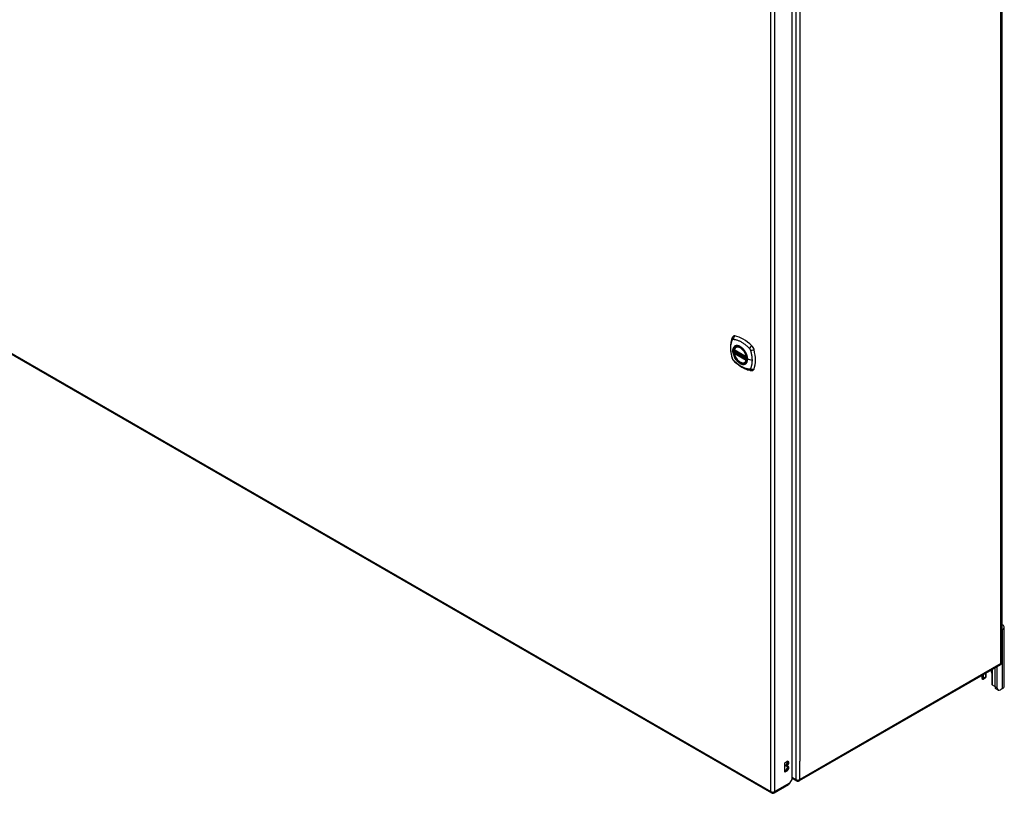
# Model space of a CAD drawing. Header units: inches. Extents: x 20 to 506, y 54 to 238.
# Tile 31 of 33: x 472 to 506, y 164 to 191. Entities that reach past the tile are written whole.
import ezdxf

# ---------------------------------------------------------------- set-up
doc = ezdxf.new("R2010")
doc.units = ezdxf.units.IN
doc.header["$MEASUREMENT"] = 0
doc.layers.add('Visible Edges(ANSI)', color=7, linetype='Continuous', lineweight=25)
doc.layers.add('Visible Tangent Edges(ANSI)', color=7, linetype='Continuous', lineweight=25)

msp = doc.modelspace()

# ---------------------------------------------------------------- linework, layer by layer
at = {"layer": 'Visible Edges(ANSI)'}
for p, q in [((505.586, 198.135), (505.586, 168.903)), ((498.355, 164.882), (498.355, 193.952)), ((463.984, 183.835), (497.646, 164.4)), ((496.366, 179.673), (496.78, 179.435)), ((496.366, 179.578), (496.38, 179.586)), ((496.386, 179.598), (496.386, 179.6)), ((496.391, 179.612), (496.432, 179.636)), ((496.423, 179.777), (496.433, 179.783)), ((496.736, 179.235), (496.746, 179.241)), ((505.613, 170.039), (505.586, 170.023)), ((505.668, 168.074), (505.668, 170.115)), ((505.537, 168.817), (498.606, 164.816)), ((505.353, 168.061), (505.353, 168.711)), ((505.428, 168.018), (505.428, 168.754)), ((504.901, 168.45), (504.901, 168.356)), ((505.015, 168.358), (504.941, 168.315)), ((504.954, 168.343), (504.954, 168.481)), ((505.028, 168.523), (505.028, 168.386)), ((505.049, 168.431), (505.049, 168.536)), ((505.241, 168.535), (505.241, 168.178)), ((505.46, 167.946), (505.386, 167.989)), ((505.613, 167.998), (505.538, 167.954)), ((498.112, 165.442), (498.179, 165.481)), ((498.112, 165.116), (498.112, 165.442)), ((498.131, 165.338), (498.131, 165.354)), ((498.179, 165.326), (498.131, 165.354)), ((498.179, 165.31), (498.131, 165.338)), ((498.179, 165.326), (498.179, 165.31)), ((498.112, 165.171), (498.131, 165.182)), ((498.179, 165.155), (498.112, 165.116)), ((497.745, 164.4), (498.24, 164.686)), ((498.355, 164.882), (498.273, 164.739)), ((498.507, 164.816), (498.355, 164.903))]:
    msp.add_line(p, q, dxfattribs=at)
at = {"layer": 'Visible Edges(ANSI)', "flags": 128}
for points in [[(496.289, 180.087), (496.282, 180.066), (496.275, 180.046), (496.27, 180.027), (496.265, 180.009), (496.261, 179.99), (496.256, 179.971), (496.249, 179.931), (496.244, 179.89), (496.24, 179.848), (496.237, 179.806), (496.236, 179.763), (496.237, 179.72), (496.24, 179.676), (496.243, 179.631), (496.249, 179.586), (496.256, 179.541), (496.264, 179.495), (496.274, 179.45), (496.279, 179.427), (496.282, 179.415), (496.286, 179.401)], [(496.327, 180.143), (496.314, 180.129), (496.304, 180.115), (496.295, 180.101), (496.289, 180.087)], [(496.361, 179.686), (496.365, 179.701), (496.37, 179.715), (496.377, 179.728), (496.384, 179.74), (496.392, 179.752), (496.401, 179.761), (496.412, 179.77), (496.423, 179.777)], [(496.736, 179.235), (496.724, 179.229), (496.712, 179.225), (496.699, 179.222), (496.686, 179.22), (496.673, 179.22), (496.659, 179.22), (496.645, 179.222), (496.63, 179.226), (496.616, 179.23), (496.601, 179.236), (496.586, 179.243), (496.571, 179.251), (496.557, 179.26), (496.542, 179.271), (496.528, 179.282), (496.514, 179.294), (496.5, 179.307), (496.487, 179.321), (496.473, 179.336), (496.461, 179.351), (496.449, 179.367), (496.437, 179.384), (496.426, 179.401), (496.416, 179.418), (496.406, 179.436), (496.397, 179.454), (496.389, 179.473), (496.382, 179.491), (496.375, 179.51), (496.369, 179.529), (496.365, 179.547), (496.361, 179.566)], [(496.38, 179.586), (496.383, 179.588), (496.385, 179.591), (496.386, 179.595), (496.386, 179.598)], [(496.675, 179.697), (496.694, 179.675), (496.712, 179.652), (496.729, 179.627), (496.744, 179.601), (496.759, 179.575), (496.771, 179.549), (496.783, 179.521), (496.793, 179.494)], [(496.286, 179.401), (496.29, 179.388), (496.296, 179.374), (496.301, 179.362), (496.308, 179.35), (496.315, 179.338), (496.323, 179.326), (496.332, 179.315), (496.342, 179.305)], [(496.342, 179.305), (496.351, 179.295), (496.361, 179.286), (496.378, 179.269), (496.412, 179.239), (496.448, 179.209), (496.483, 179.18), (496.519, 179.153), (496.556, 179.127), (496.593, 179.103), (496.63, 179.081), (496.668, 179.06), (496.706, 179.041), (496.744, 179.024), (496.782, 179.008), (496.82, 178.994), (496.858, 178.983), (496.896, 178.973), (496.916, 178.969), (496.926, 178.967), (496.937, 178.965)], [(496.937, 178.965), (496.952, 178.963), (496.969, 178.963), (496.987, 178.965), (497.005, 178.97)], [(505.036, 168.391), (505.036, 168.39), (505.035, 168.39), (505.035, 168.39), (505.035, 168.389), (505.034, 168.389), (505.034, 168.388), (505.034, 168.388), (505.033, 168.387), (505.033, 168.387), (505.033, 168.387), (505.032, 168.386), (505.032, 168.386), (505.032, 168.385), (505.031, 168.385), (505.031, 168.384), (505.03, 168.384), (505.03, 168.384), (505.03, 168.383), (505.029, 168.383), (505.029, 168.382), (505.029, 168.382), (505.028, 168.382), (505.028, 168.381), (505.027, 168.381)], [(504.941, 168.315), (504.94, 168.314), (504.939, 168.314), (504.938, 168.314), (504.936, 168.313), (504.935, 168.313), (504.934, 168.313), (504.933, 168.313), (504.932, 168.312), (504.931, 168.312), (504.93, 168.312), (504.928, 168.313), (504.927, 168.313), (504.926, 168.313), (504.925, 168.314), (504.924, 168.314), (504.923, 168.315), (504.922, 168.315), (504.921, 168.316), (504.92, 168.317), (504.919, 168.317), (504.918, 168.318), (504.917, 168.319), (504.916, 168.32), (504.915, 168.321)], [(505.29, 168.105), (505.288, 168.105), (505.286, 168.106), (505.284, 168.106), (505.282, 168.107), (505.281, 168.108), (505.279, 168.109), (505.277, 168.11), (505.276, 168.111), (505.274, 168.112), (505.272, 168.113), (505.271, 168.114), (505.269, 168.116), (505.267, 168.117), (505.266, 168.118), (505.264, 168.12), (505.263, 168.121), (505.262, 168.123), (505.26, 168.124), (505.259, 168.126), (505.258, 168.128), (505.257, 168.129), (505.256, 168.131), (505.254, 168.133), (505.253, 168.134)]]:
    msp.add_lwpolyline(points, dxfattribs=at)
at = {"layer": 'Visible Edges(ANSI)'}
for centre, radius, start, end in [((496.372, 179.684), 0.0118, 166.5554, 240), ((496.372, 179.568), 0.0118, 120, 190.611), ((496.397, 179.602), 0.0118, 120, 187.8283), ((496.786, 179.445), 0.0118, 240, 282.6344), ((505.487, 168.903), 0.099, 300, 0), ((498.556, 164.901), 0.099, 240, 300), ((497.695, 164.486), 0.099, 240, 300)]:
    msp.add_arc(centre, radius, start, end, dxfattribs=at)
for centre, major_axis, start_param, end_param in [((496.426, 179.997), (-0.089, 0.153), 5.825423, 6.408181), ((496.677, 179), (-0.64, 1.108), 5.170151, 5.825423), ((496.572, 179.502), (0.157, -0.273), 2.363977, 7.060801), ((496.928, 179.707), (0.089, -0.153), 1.113034, 2.028558), ((496.19, 179.844), (-0.64, 1.108), 3.599355, 4.254627), ((496.928, 179.128), (0.089, -0.153), 6.158189, 6.740947), ((505.481, 170.115), (0.188, 0), 5.497787, 7.25497), ((505.037, 168.356), (-0.136, 0), 0, 0.457575), ((504.91, 168.369), (0.031, -0.0537), 6.282025, 7.068583), ((504.984, 168.412), (0.031, -0.0537), 0, 0.785398), ((504.862, 168.431), (0.188, 0), 5.900503, 6.283185), ((505.097, 168.618), (0.101, -0.176), 0.785398, 1.335218), ((505.284, 168.152), (-0.031, 0.0537), 0.785398, 1.571956), ((505.35, 168.175), (0.136, 0), 4.254814, 4.739895), ((505.464, 168.124), (-0.078, -0.135), 5.497787, 6.283185), ((505.538, 168.081), (-0.078, -0.135), 5.497787, 7.068583), ((505.481, 168.074), (0.188, 0), 5.497787, 6.283185), ((498.131, 165.431), (0.0475, 0.0823), 3.926991, 5.752483), ((498.131, 165.26), (0.0475, 0.0823), 3.926991, 5.752483), ((498.179, 165.404), (0.0475, 0.0823), 3.926991, 7.068583), ((498.179, 165.232), (0.0475, 0.0823), 3.926991, 7.068583), ((498.191, 164.772), (0.0495, -0.0857), 0, 0.612826), ((498.203, 164.779), (-0.07, -0.121), 1.398224, 1.570796)]:
    msp.add_ellipse(centre, major_axis=major_axis, ratio=0.57735, start_param=start_param, end_param=end_param, dxfattribs=at)
msp.add_ellipse((496.569, 179.5), major_axis=(-0.16, 0.277), ratio=0.57735, dxfattribs=at)
at = {"layer": 'Visible Tangent Edges(ANSI)'}
for p, q in [((505.557, 168.863), (505.557, 198.095)), ((498.486, 194.093), (498.486, 164.861)), ((497.625, 164.446), (497.625, 193.611)), ((497.765, 164.446), (497.765, 193.611)), ((498.626, 193.46), (498.626, 165.494)), ((463.963, 183.88), (497.625, 164.446)), ((496.778, 179.44), (496.364, 179.679)), ((496.364, 179.563), (496.778, 179.324)), ((496.372, 179.577), (496.384, 179.584)), ((496.786, 179.338), (496.372, 179.577)), ((496.384, 179.584), (496.794, 179.347)), ((496.795, 179.364), (496.392, 179.597)), ((496.397, 179.611), (496.436, 179.634)), ((496.795, 179.382), (496.397, 179.611)), ((496.793, 179.342), (496.786, 179.338)), ((496.977, 179.314), (496.82, 179.354)), ((505.613, 167.998), (505.613, 170.039)), ((505.557, 168.863), (498.626, 164.861)), ((504.941, 168.315), (504.941, 168.473)), ((505.028, 168.386), (504.954, 168.343)), ((505.253, 168.654), (505.253, 168.134)), ((505.428, 168.018), (505.353, 168.061)), ((498.626, 164.861), (498.626, 165.494)), ((498.179, 165.155), (498.131, 165.182)), ((498.486, 164.861), (498.355, 164.937)), ((498.273, 164.739), (497.765, 164.446))]:
    msp.add_line(p, q, dxfattribs=at)
at = {"layer": 'Visible Tangent Edges(ANSI)', "flags": 128}
for points in [[(496.299, 179.387), (496.29, 179.42), (496.283, 179.449), (496.276, 179.479), (496.27, 179.508), (496.264, 179.538), (496.26, 179.567), (496.256, 179.596), (496.252, 179.624), (496.25, 179.653), (496.248, 179.681), (496.247, 179.708), (496.246, 179.736), (496.247, 179.762), (496.248, 179.789), (496.25, 179.814), (496.252, 179.839), (496.256, 179.864), (496.26, 179.888), (496.264, 179.912), (496.27, 179.935), (496.276, 179.957), (496.283, 179.978), (496.29, 179.999), (496.299, 180.021)], [(496.299, 180.021), (496.3, 180.023), (496.301, 180.025), (496.303, 180.026), (496.304, 180.028), (496.305, 180.029), (496.306, 180.03), (496.307, 180.032), (496.309, 180.033), (496.31, 180.034), (496.312, 180.035), (496.313, 180.036), (496.315, 180.037), (496.316, 180.038), (496.318, 180.039), (496.319, 180.04), (496.321, 180.04), (496.323, 180.041), (496.325, 180.041), (496.326, 180.041), (496.328, 180.042), (496.33, 180.042), (496.332, 180.042), (496.334, 180.042), (496.336, 180.042)], [(496.336, 180.042), (496.36, 180.04), (496.382, 180.036), (496.404, 180.031), (496.426, 180.025), (496.449, 180.018), (496.472, 180.011), (496.495, 180.003), (496.518, 179.993), (496.541, 179.983), (496.565, 179.972), (496.588, 179.96), (496.612, 179.947), (496.635, 179.933), (496.658, 179.918), (496.681, 179.902), (496.704, 179.886), (496.727, 179.869), (496.75, 179.85), (496.773, 179.832), (496.795, 179.812), (496.818, 179.792), (496.84, 179.771), (496.862, 179.75), (496.885, 179.725)], [(496.373, 179.797), (496.364, 179.789), (496.356, 179.78), (496.349, 179.77), (496.342, 179.76), (496.336, 179.748), (496.33, 179.735), (496.326, 179.722), (496.322, 179.708), (496.319, 179.693), (496.317, 179.678), (496.316, 179.662), (496.315, 179.645), (496.316, 179.628), (496.317, 179.611), (496.319, 179.593), (496.322, 179.575), (496.326, 179.556), (496.33, 179.538), (496.336, 179.519), (496.342, 179.5), (496.349, 179.481), (496.356, 179.463), (496.364, 179.444), (496.373, 179.426)], [(496.817, 179.356), (496.811, 179.298), (496.795, 179.249), (496.767, 179.212), (496.731, 179.188), (496.687, 179.178), (496.637, 179.184), (496.585, 179.203), (496.531, 179.237), (496.479, 179.282), (496.432, 179.338), (496.39, 179.401), (496.357, 179.468), (496.334, 179.537), (496.321, 179.604), (496.32, 179.667), (496.33, 179.721), (496.351, 179.766), (496.382, 179.798), (496.421, 179.817), (496.468, 179.821), (496.519, 179.81), (496.572, 179.785), (496.625, 179.747), (496.675, 179.697)], [(496.407, 179.817), (496.405, 179.816), (496.404, 179.815), (496.402, 179.815), (496.401, 179.814), (496.399, 179.813), (496.398, 179.813), (496.396, 179.812), (496.395, 179.811), (496.393, 179.811), (496.392, 179.81), (496.391, 179.809), (496.389, 179.808), (496.388, 179.807), (496.386, 179.807), (496.385, 179.806), (496.384, 179.805), (496.382, 179.804), (496.381, 179.803), (496.38, 179.802), (496.378, 179.801), (496.377, 179.8), (496.376, 179.799), (496.375, 179.798), (496.373, 179.797)], [(496.38, 179.586), (496.38, 179.586), (496.38, 179.586), (496.38, 179.586), (496.38, 179.586), (496.38, 179.586), (496.38, 179.586), (496.38, 179.586), (496.38, 179.586), (496.38, 179.586), (496.38, 179.586), (496.38, 179.586), (496.38, 179.586), (496.38, 179.586), (496.38, 179.586), (496.38, 179.586), (496.38, 179.586), (496.38, 179.586), (496.38, 179.586), (496.38, 179.586), (496.38, 179.586), (496.38, 179.586), (496.38, 179.586), (496.38, 179.586), (496.38, 179.586)], [(496.38, 179.586), (496.38, 179.586), (496.38, 179.586), (496.38, 179.586), (496.38, 179.586), (496.38, 179.586), (496.38, 179.586), (496.38, 179.586), (496.38, 179.586), (496.38, 179.585), (496.38, 179.585), (496.38, 179.585), (496.38, 179.585), (496.381, 179.585), (496.381, 179.585), (496.381, 179.585), (496.381, 179.585), (496.381, 179.585), (496.381, 179.585), (496.381, 179.585), (496.382, 179.585), (496.382, 179.585), (496.382, 179.585), (496.382, 179.585), (496.382, 179.585)], [(496.382, 179.585), (496.382, 179.585), (496.382, 179.585), (496.382, 179.585), (496.382, 179.585), (496.383, 179.585), (496.383, 179.585), (496.383, 179.584), (496.383, 179.584), (496.383, 179.584), (496.383, 179.584), (496.383, 179.584), (496.383, 179.584), (496.383, 179.584), (496.383, 179.584), (496.383, 179.584), (496.383, 179.584), (496.383, 179.584), (496.383, 179.584), (496.383, 179.584), (496.383, 179.584), (496.384, 179.584), (496.384, 179.584), (496.384, 179.584), (496.384, 179.584)], [(496.386, 179.599), (496.386, 179.599), (496.386, 179.599), (496.386, 179.599), (496.386, 179.599), (496.386, 179.599), (496.386, 179.599), (496.386, 179.599), (496.386, 179.599), (496.386, 179.599), (496.386, 179.598), (496.386, 179.598), (496.386, 179.598), (496.386, 179.598), (496.386, 179.598), (496.386, 179.598), (496.386, 179.598), (496.386, 179.598), (496.386, 179.598), (496.386, 179.598), (496.386, 179.598), (496.386, 179.598), (496.386, 179.598), (496.386, 179.598), (496.386, 179.598)], [(496.389, 179.598), (496.389, 179.598), (496.389, 179.598), (496.388, 179.599), (496.388, 179.599), (496.388, 179.599), (496.388, 179.599), (496.388, 179.599), (496.388, 179.599), (496.387, 179.599), (496.387, 179.599), (496.387, 179.599), (496.387, 179.599), (496.387, 179.599), (496.387, 179.599), (496.387, 179.599), (496.387, 179.599), (496.387, 179.599), (496.386, 179.599), (496.386, 179.599), (496.386, 179.599), (496.386, 179.599), (496.386, 179.599), (496.386, 179.599), (496.386, 179.599)], [(496.392, 179.597), (496.392, 179.597), (496.392, 179.597), (496.392, 179.597), (496.391, 179.597), (496.391, 179.597), (496.391, 179.597), (496.391, 179.597), (496.391, 179.597), (496.391, 179.597), (496.391, 179.597), (496.391, 179.598), (496.391, 179.598), (496.39, 179.598), (496.39, 179.598), (496.39, 179.598), (496.39, 179.598), (496.39, 179.598), (496.39, 179.598), (496.39, 179.598), (496.39, 179.598), (496.389, 179.598), (496.389, 179.598), (496.389, 179.598), (496.389, 179.598)], [(496.728, 179.631), (496.717, 179.648), (496.705, 179.664), (496.693, 179.68), (496.68, 179.695), (496.667, 179.71), (496.653, 179.724), (496.639, 179.737), (496.625, 179.75), (496.611, 179.761), (496.597, 179.772), (496.582, 179.782), (496.568, 179.791), (496.553, 179.799), (496.539, 179.806), (496.524, 179.812), (496.51, 179.817), (496.496, 179.82), (496.482, 179.823), (496.468, 179.825), (496.455, 179.825), (496.442, 179.825), (496.43, 179.823), (496.418, 179.82), (496.407, 179.817)], [(496.762, 179.573), (496.76, 179.576), (496.759, 179.578), (496.758, 179.58), (496.757, 179.583), (496.755, 179.585), (496.754, 179.588), (496.753, 179.59), (496.751, 179.593), (496.75, 179.595), (496.749, 179.598), (496.747, 179.6), (496.746, 179.602), (496.744, 179.605), (496.743, 179.607), (496.742, 179.61), (496.74, 179.612), (496.739, 179.614), (496.737, 179.617), (496.736, 179.619), (496.734, 179.621), (496.733, 179.624), (496.731, 179.626), (496.73, 179.628), (496.728, 179.631)], [(496.82, 179.354), (496.82, 179.362), (496.82, 179.371), (496.819, 179.38), (496.818, 179.388), (496.817, 179.397), (496.816, 179.406), (496.815, 179.415), (496.813, 179.424), (496.812, 179.434), (496.81, 179.443), (496.807, 179.452), (496.805, 179.461), (496.802, 179.471), (496.8, 179.48), (496.797, 179.489), (496.793, 179.499), (496.79, 179.508), (496.787, 179.518), (496.783, 179.527), (496.779, 179.536), (496.775, 179.546), (496.771, 179.555), (496.766, 179.564), (496.762, 179.573)], [(496.885, 179.725), (496.886, 179.724), (496.887, 179.723), (496.888, 179.721), (496.889, 179.72), (496.89, 179.719), (496.891, 179.718), (496.892, 179.717), (496.893, 179.716), (496.894, 179.714), (496.895, 179.713), (496.896, 179.712), (496.897, 179.711), (496.898, 179.71), (496.899, 179.708), (496.899, 179.707), (496.9, 179.706), (496.901, 179.704), (496.902, 179.703), (496.903, 179.702), (496.904, 179.701), (496.904, 179.699), (496.905, 179.698), (496.906, 179.697), (496.907, 179.695)], [(496.907, 179.695), (496.908, 179.694), (496.908, 179.693), (496.909, 179.691), (496.91, 179.69), (496.91, 179.689), (496.911, 179.687), (496.912, 179.686), (496.913, 179.684), (496.913, 179.683), (496.914, 179.682), (496.915, 179.68), (496.915, 179.679), (496.916, 179.678), (496.916, 179.676), (496.917, 179.675), (496.918, 179.673), (496.918, 179.672), (496.919, 179.67), (496.919, 179.669), (496.92, 179.668), (496.92, 179.666), (496.921, 179.665), (496.921, 179.663), (496.922, 179.662)], [(496.922, 179.662), (496.928, 179.644), (496.932, 179.629), (496.935, 179.614), (496.939, 179.599), (496.943, 179.585), (496.946, 179.57), (496.949, 179.555), (496.952, 179.541), (496.955, 179.526), (496.958, 179.511), (496.96, 179.497), (496.963, 179.482), (496.965, 179.468), (496.967, 179.453), (496.969, 179.439), (496.971, 179.425), (496.972, 179.411), (496.973, 179.397), (496.974, 179.383), (496.975, 179.369), (496.976, 179.355), (496.977, 179.341), (496.977, 179.328), (496.977, 179.314)], [(496.336, 179.324), (496.334, 179.326), (496.332, 179.328), (496.33, 179.331), (496.328, 179.333), (496.326, 179.335), (496.325, 179.338), (496.323, 179.34), (496.321, 179.343), (496.319, 179.345), (496.318, 179.348), (496.316, 179.351), (496.315, 179.353), (496.313, 179.356), (496.312, 179.359), (496.31, 179.361), (496.309, 179.364), (496.307, 179.367), (496.306, 179.37), (496.305, 179.373), (496.304, 179.375), (496.303, 179.378), (496.301, 179.381), (496.3, 179.384), (496.299, 179.387)], [(496.885, 179.006), (496.862, 179.009), (496.84, 179.013), (496.818, 179.018), (496.795, 179.024), (496.773, 179.031), (496.75, 179.038), (496.727, 179.047), (496.704, 179.056), (496.681, 179.067), (496.658, 179.078), (496.635, 179.09), (496.612, 179.103), (496.588, 179.117), (496.565, 179.132), (496.541, 179.148), (496.518, 179.164), (496.495, 179.181), (496.472, 179.199), (496.449, 179.218), (496.426, 179.237), (496.404, 179.257), (496.382, 179.278), (496.36, 179.299), (496.336, 179.324)], [(496.373, 179.426), (496.375, 179.423), (496.376, 179.421), (496.377, 179.418), (496.378, 179.416), (496.38, 179.413), (496.381, 179.411), (496.382, 179.409), (496.384, 179.406), (496.385, 179.404), (496.386, 179.401), (496.388, 179.399), (496.389, 179.396), (496.391, 179.394), (496.392, 179.392), (496.393, 179.389), (496.395, 179.387), (496.396, 179.385), (496.398, 179.382), (496.399, 179.38), (496.401, 179.377), (496.402, 179.375), (496.404, 179.373), (496.405, 179.37), (496.407, 179.368)], [(496.407, 179.368), (496.418, 179.351), (496.43, 179.335), (496.442, 179.319), (496.455, 179.304), (496.469, 179.289), (496.482, 179.275), (496.496, 179.262), (496.51, 179.249), (496.524, 179.238), (496.539, 179.227), (496.553, 179.217), (496.568, 179.208), (496.582, 179.2), (496.597, 179.193), (496.611, 179.187), (496.625, 179.183), (496.64, 179.179), (496.653, 179.176), (496.667, 179.174), (496.68, 179.174), (496.693, 179.174), (496.705, 179.176), (496.717, 179.179), (496.728, 179.182)], [(496.728, 179.182), (496.73, 179.183), (496.731, 179.183), (496.733, 179.184), (496.734, 179.185), (496.736, 179.185), (496.737, 179.186), (496.739, 179.187), (496.74, 179.187), (496.742, 179.188), (496.743, 179.189), (496.744, 179.19), (496.746, 179.191), (496.747, 179.191), (496.748, 179.192), (496.75, 179.193), (496.751, 179.194), (496.753, 179.195), (496.754, 179.196), (496.755, 179.197), (496.757, 179.198), (496.758, 179.198), (496.759, 179.199), (496.76, 179.2), (496.762, 179.201)], [(496.762, 179.201), (496.766, 179.205), (496.771, 179.21), (496.775, 179.214), (496.779, 179.219), (496.783, 179.223), (496.787, 179.229), (496.79, 179.234), (496.794, 179.239), (496.797, 179.245), (496.8, 179.251), (496.802, 179.257), (496.805, 179.264), (496.807, 179.27), (496.81, 179.277), (496.812, 179.284), (496.813, 179.291), (496.815, 179.298), (496.816, 179.306), (496.817, 179.314), (496.818, 179.321), (496.819, 179.329), (496.82, 179.337), (496.82, 179.346), (496.82, 179.354)], [(496.793, 179.494), (496.795, 179.488), (496.797, 179.482), (496.799, 179.476), (496.8, 179.47), (496.802, 179.464), (496.803, 179.458), (496.805, 179.452), (496.806, 179.447), (496.808, 179.441), (496.809, 179.435), (496.81, 179.429), (496.811, 179.423), (496.812, 179.417), (496.813, 179.412), (496.814, 179.406), (496.814, 179.4), (496.815, 179.395), (496.816, 179.389), (496.816, 179.383), (496.817, 179.378), (496.817, 179.372), (496.817, 179.367), (496.817, 179.361), (496.817, 179.356)], [(496.977, 179.314), (496.977, 179.301), (496.977, 179.287), (496.976, 179.274), (496.975, 179.261), (496.974, 179.248), (496.973, 179.235), (496.972, 179.222), (496.971, 179.21), (496.969, 179.197), (496.967, 179.185), (496.965, 179.173), (496.963, 179.161), (496.96, 179.149), (496.958, 179.137), (496.955, 179.126), (496.952, 179.114), (496.949, 179.103), (496.946, 179.092), (496.943, 179.081), (496.939, 179.07), (496.935, 179.06), (496.932, 179.049), (496.928, 179.039), (496.922, 179.027)], [(496.922, 179.027), (496.921, 179.026), (496.92, 179.024), (496.919, 179.022), (496.918, 179.021), (496.916, 179.02), (496.915, 179.018), (496.914, 179.017), (496.913, 179.016), (496.911, 179.015), (496.91, 179.013), (496.908, 179.012), (496.907, 179.012), (496.905, 179.011), (496.904, 179.01), (496.902, 179.009), (496.9, 179.009), (496.899, 179.008), (496.897, 179.008), (496.895, 179.007), (496.893, 179.007), (496.891, 179.007), (496.889, 179.006), (496.887, 179.006), (496.885, 179.006)]]:
    msp.add_lwpolyline(points, dxfattribs=at)
at = {"layer": 'Visible Tangent Edges(ANSI)'}
for centre, major_axis, ratio, start_param, end_param in [((496.4, 180.045), (-0.11, 0.042), 0.704518, 0, 0.765179), ((496.426, 180.06), (-0.027, -0.115), 0.753705, 3.902663, 5.039934), ((496.571, 179.502), (-0.173, 0.3), 0.57735, 5.055237, 10.652726), ((496.372, 179.684), (-0.0115, 0.0027), 0.697177, 0, 0.936254), ((496.372, 179.568), (-0.0116, -0.0022), 0.424984, 0, 0.691657), ((496.571, 179.501), (-0.151, 0.261), 0.57735, 4.164956, 6.830618), ((496.372, 179.684), (-0.0059, -0.0102), 0.57735, 5.497787, 6.283185), ((496.372, 179.568), (-0.0059, -0.0102), 0.57735, 3.926991, 5.497787), ((496.571, 179.501), (0.151, -0.261), 0.57735, 4.164956, 6.830618), ((496.372, 179.568), (-0.0059, 0.0102), 0.57735, 5.497787, 6.283185), ((496.375, 179.596), (0.0018, -0.0117), 0.983841, 0.332621, 1.648576), ((496.381, 179.595), (0.0039, 0.0112), 0.653911, 3.808835, 5.235416), ((496.384, 179.594), (0.0059, 0.0102), 0.57735, 3.926991, 5.335914), ((496.397, 179.602), (-0.0117, -0.0016), 0.470841, 0, 0.203742), ((496.397, 179.602), (-0.0059, -0.0102), 0.57735, 3.926991, 5.351326), ((496.397, 179.602), (-0.0059, 0.0102), 0.57735, 5.497787, 6.283185), ((496.579, 179.506), (-0.156, 0.271), 0.57735, 6.166197, 6.283185), ((496.956, 179.755), (-0.0787, -0.088), 0.341266, 4.200572, 5.337843), ((496.983, 179.708), (0.116, 0.024), 0.341266, 4.086935, 5.224206), ((496.4, 179.433), (-0.114, -0.032), 0.390453, 0, 0.392125), ((496.426, 179.387), (-0.0849, -0.0822), 0.390453, 5.89106, 6.283185), ((496.579, 179.506), (0.156, -0.271), 0.57735, 0, 0.116988), ((496.786, 179.445), (-0.0059, -0.0102), 0.57735, 5.497787, 6.283185), ((496.786, 179.445), (-0.0116, -0.0022), 0.424984, 0.691657, 1.603666), ((496.786, 179.329), (0.0059, 0.0102), 0.57735, 0.785398, 2.356194), ((496.786, 179.329), (0.0115, -0.0027), 0.697177, 4.077847, 5.160757), ((496.786, 179.329), (0.0059, -0.0102), 0.57735, 1.624298, 2.356194), ((496.822, 179.356), (-0.00492, 0), 0.57735, 0.141897, 1.156289), ((496.956, 179.081), (-0.019, -0.117), 0.704518, 5.518007, 6.283185), ((496.983, 179.097), (0.113, -0.035), 0.753705, 4.384844, 5.522115), ((505.487, 168.903), (0.0495, -0.0857), 0.57735, 0, 0.785398), ((505.487, 168.903), (0.099, 0), 0.57735, 5.497787, 6.283185), ((498.556, 164.901), (-0.0495, -0.0857), 0.57735, 5.497787, 6.283185), ((498.556, 164.901), (0.099, 0), 0.57735, 3.926991, 5.497787), ((498.556, 164.901), (0.0495, -0.0857), 0.57735, 0, 0.785398), ((497.695, 164.486), (-0.0495, -0.0857), 0.57735, 5.497787, 6.283185), ((497.695, 164.486), (0.099, 0), 0.57735, 3.926991, 5.497787), ((497.695, 164.486), (0.0495, -0.0857), 0.57735, 0, 0.785398)]:
    msp.add_ellipse(centre, major_axis=major_axis, ratio=ratio, start_param=start_param, end_param=end_param, dxfattribs=at)
for centre, major_axis in [((496.572, 179.502), (0.171, -0.296)), ((496.569, 179.5), (-0.163, 0.282)), ((496.569, 179.5), (0.162, -0.281))]:
    msp.add_ellipse(centre, major_axis=major_axis, ratio=0.57735, dxfattribs=at)

doc.saveas('drawing.dxf')
